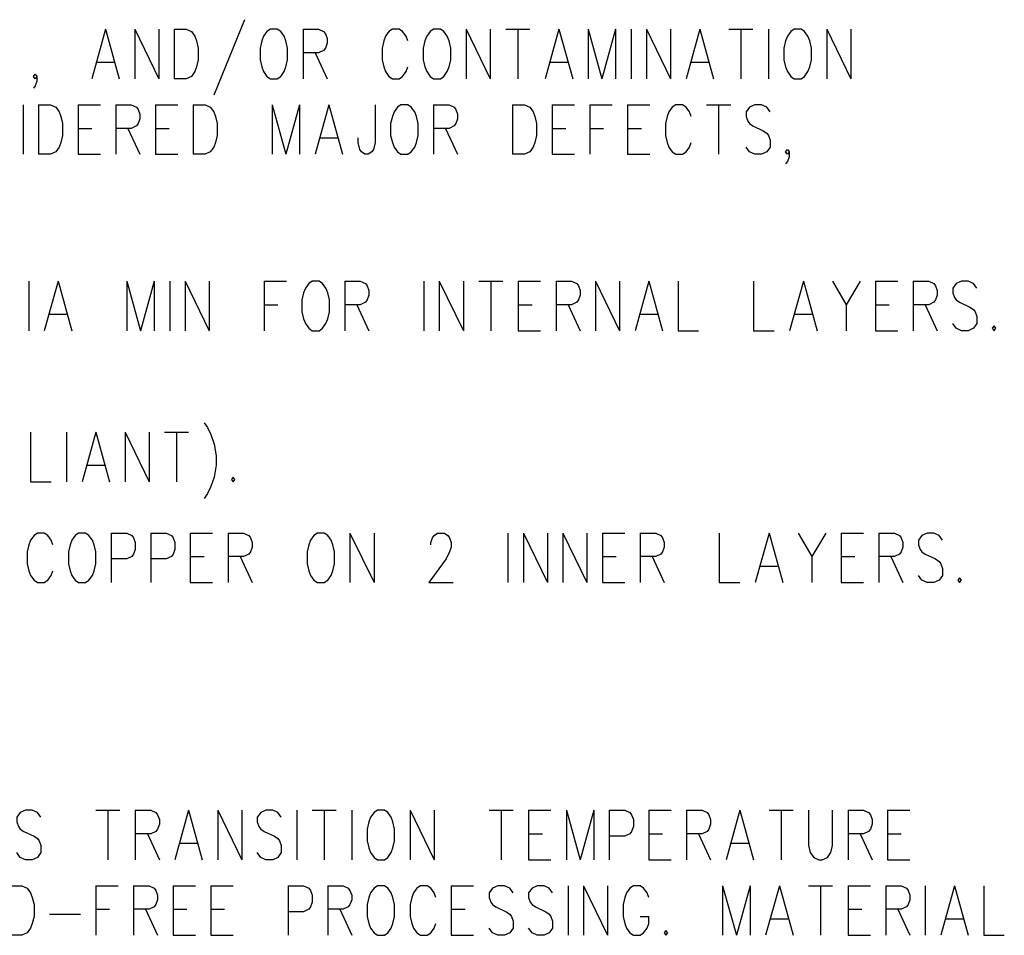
# Model space of a CAD drawing. Extents: x 0.9 to 16.1, y 0.6 to 10.4.
# Tile 9 of 31: x 5.1 to 6.8, y 2.2 to 3.8. Entities that reach past the tile are written whole.
import ezdxf

# ---------------------------------------------------------------- set-up
doc = ezdxf.new("R2010")
doc.units = 0
doc.layers.add('pho', color=1, linetype='CONTINUOUS')

msp = doc.modelspace()

# ---------------------------------------------------------------- linework, layer by layer
at = {"layer": 'pho', "color": 1}
for points in [[(5.46408, 3.79749), (5.40907, 3.66302)], [(5.21653, 3.78068), (5.19208, 3.69243)], [(5.21653, 3.78068), (5.24098, 3.69243)], [(5.26848, 3.78068), (5.26848, 3.69243)], [(5.26848, 3.78068), (5.31127, 3.69243)], [(5.31127, 3.78068), (5.31127, 3.69243)], [(5.33878, 3.78068), (5.33878, 3.69243)], [(5.33878, 3.78068), (5.36017, 3.78068), (5.36934, 3.77648), (5.37545, 3.76807), (5.37851, 3.75967), (5.38157, 3.74706), (5.38157, 3.72605), (5.37851, 3.71344), (5.37545, 3.70504), (5.36934, 3.69663), (5.36017, 3.69243), (5.33878, 3.69243)], [(5.50993, 3.78068), (5.50382, 3.77648), (5.4977, 3.76807), (5.49465, 3.75967), (5.49159, 3.74706), (5.49159, 3.72605), (5.49465, 3.71344), (5.4977, 3.70504), (5.50382, 3.69663), (5.50993, 3.69243), (5.52215, 3.69243), (5.52827, 3.69663), (5.53438, 3.70504), (5.53743, 3.71344), (5.54049, 3.72605), (5.54049, 3.74706), (5.53743, 3.75967), (5.53438, 3.76807), (5.52827, 3.77648), (5.52215, 3.78068), (5.50993, 3.78068)], [(5.568, 3.78068), (5.568, 3.69243)], [(5.568, 3.78068), (5.5955, 3.78068), (5.60467, 3.77648), (5.60773, 3.77228), (5.61078, 3.76387), (5.61078, 3.75547), (5.60773, 3.74706), (5.60467, 3.74286), (5.5955, 3.73866), (5.568, 3.73866)], [(5.75443, 3.75967), (5.75137, 3.76807), (5.74526, 3.77648), (5.73915, 3.78068), (5.72692, 3.78068), (5.72081, 3.77648), (5.7147, 3.76807), (5.71164, 3.75967), (5.70858, 3.74706), (5.70858, 3.72605), (5.71164, 3.71344), (5.7147, 3.70504), (5.72081, 3.69663), (5.72692, 3.69243), (5.73915, 3.69243), (5.74526, 3.69663), (5.75137, 3.70504), (5.75443, 3.71344)], [(5.80027, 3.78068), (5.79416, 3.77648), (5.78805, 3.76807), (5.78499, 3.75967), (5.78193, 3.74706), (5.78193, 3.72605), (5.78499, 3.71344), (5.78805, 3.70504), (5.79416, 3.69663), (5.80027, 3.69243), (5.8125, 3.69243), (5.81861, 3.69663), (5.82472, 3.70504), (5.82778, 3.71344), (5.83083, 3.72605), (5.83083, 3.74706), (5.82778, 3.75967), (5.82472, 3.76807), (5.81861, 3.77648), (5.8125, 3.78068), (5.80027, 3.78068)], [(5.85834, 3.78068), (5.85834, 3.69243)], [(5.85834, 3.78068), (5.90113, 3.69243)], [(5.90113, 3.78068), (5.90113, 3.69243)], [(5.92863, 3.78068), (5.97142, 3.78068)], [(5.95003, 3.78068), (5.95003, 3.69243)], [(6.02338, 3.78068), (5.99893, 3.69243)], [(6.02338, 3.78068), (6.04783, 3.69243)], [(6.07533, 3.78068), (6.07533, 3.69243)], [(6.07533, 3.78068), (6.09978, 3.69243)], [(6.12423, 3.78068), (6.09978, 3.69243)], [(6.12423, 3.78068), (6.12423, 3.69243)], [(6.15174, 3.78068), (6.15174, 3.69243)], [(6.17925, 3.78068), (6.17925, 3.69243)], [(6.17925, 3.78068), (6.22203, 3.69243)], [(6.22203, 3.78068), (6.22203, 3.69243)], [(6.27399, 3.78068), (6.24954, 3.69243)], [(6.27399, 3.78068), (6.29844, 3.69243)], [(6.32595, 3.78068), (6.36873, 3.78068)], [(6.34734, 3.78068), (6.34734, 3.69243)], [(6.39624, 3.78068), (6.39624, 3.69243)], [(6.44208, 3.78068), (6.43597, 3.77648), (6.42986, 3.76807), (6.4268, 3.75967), (6.42375, 3.74706), (6.42375, 3.72605), (6.4268, 3.71344), (6.42986, 3.70504), (6.43597, 3.69663), (6.44208, 3.69243), (6.45431, 3.69243), (6.46042, 3.69663), (6.46653, 3.70504), (6.46959, 3.71344), (6.47265, 3.72605), (6.47265, 3.74706), (6.46959, 3.75967), (6.46653, 3.76807), (6.46042, 3.77648), (6.45431, 3.78068), (6.44208, 3.78068)], [(6.50015, 3.78068), (6.50015, 3.69243)], [(6.50015, 3.78068), (6.54294, 3.69243)], [(6.54294, 3.78068), (6.54294, 3.69243)], [(5.58939, 3.73866), (5.61078, 3.69243)], [(5.20125, 3.72185), (5.23181, 3.72185)], [(6.0081, 3.72185), (6.03866, 3.72185)], [(6.25871, 3.72185), (6.28927, 3.72185)], [(5.09428, 3.69663), (5.09122, 3.69243), (5.08817, 3.69663), (5.09122, 3.70084), (5.09428, 3.69663), (5.09428, 3.68823), (5.09122, 3.67982), (5.08817, 3.67562)], [(5.06983, 3.64621), (5.06983, 3.55796)], [(5.09733, 3.64621), (5.09733, 3.55796)], [(5.09733, 3.64621), (5.11873, 3.64621), (5.1279, 3.642), (5.13401, 3.6336), (5.13707, 3.62519), (5.14012, 3.61259), (5.14012, 3.59158), (5.13707, 3.57897), (5.13401, 3.57056), (5.1279, 3.56216), (5.11873, 3.55796), (5.09733, 3.55796)], [(5.16763, 3.64621), (5.16763, 3.55796)], [(5.16763, 3.64621), (5.20736, 3.64621)], [(5.23487, 3.64621), (5.23487, 3.55796)], [(5.23487, 3.64621), (5.26237, 3.64621), (5.27154, 3.642), (5.2746, 3.6378), (5.27765, 3.6294), (5.27765, 3.62099), (5.2746, 3.61259), (5.27154, 3.60838)], [(5.30516, 3.64621), (5.30516, 3.55796)], [(5.30516, 3.64621), (5.34489, 3.64621)], [(5.3724, 3.64621), (5.3724, 3.55796)], [(5.3724, 3.64621), (5.39379, 3.64621), (5.40296, 3.642), (5.40907, 3.6336), (5.41213, 3.62519), (5.41518, 3.61259), (5.41518, 3.59158), (5.41213, 3.57897), (5.40907, 3.57056), (5.40296, 3.56216), (5.39379, 3.55796), (5.3724, 3.55796)], [(5.51298, 3.64621), (5.51298, 3.55796)], [(5.51298, 3.64621), (5.53743, 3.55796)], [(5.56188, 3.64621), (5.53743, 3.55796)], [(5.56188, 3.64621), (5.56188, 3.55796)], [(5.61384, 3.64621), (5.58939, 3.55796)], [(5.61384, 3.64621), (5.63829, 3.55796)], [(5.69636, 3.64621), (5.69636, 3.57897), (5.6933, 3.56636), (5.69025, 3.56216), (5.68413, 3.55796), (5.67802, 3.55796), (5.67191, 3.56216), (5.66885, 3.56636), (5.6658, 3.57897), (5.6658, 3.58737)], [(5.7422, 3.64621), (5.73609, 3.642), (5.72998, 3.6336), (5.72692, 3.62519), (5.72387, 3.61259), (5.72387, 3.59158), (5.72692, 3.57897), (5.72998, 3.57056), (5.73609, 3.56216), (5.7422, 3.55796), (5.75443, 3.55796), (5.76054, 3.56216), (5.76665, 3.57056), (5.76971, 3.57897), (5.77277, 3.59158), (5.77277, 3.61259), (5.76971, 3.62519), (5.76665, 3.6336), (5.76054, 3.642), (5.75443, 3.64621), (5.7422, 3.64621)], [(5.80027, 3.64621), (5.80027, 3.55796)], [(5.80027, 3.64621), (5.82778, 3.64621), (5.83695, 3.642), (5.84, 3.6378), (5.84306, 3.6294), (5.84306, 3.62099), (5.84, 3.61259), (5.83695, 3.60838)], [(5.94086, 3.64621), (5.94086, 3.55796)], [(5.94086, 3.64621), (5.96225, 3.64621), (5.97142, 3.642), (5.97753, 3.6336), (5.98059, 3.62519), (5.98365, 3.61259), (5.98365, 3.59158), (5.98059, 3.57897), (5.97753, 3.57056), (5.97142, 3.56216), (5.96225, 3.55796), (5.94086, 3.55796)], [(6.01115, 3.64621), (6.01115, 3.55796)], [(6.01115, 3.64621), (6.05088, 3.64621)], [(6.07839, 3.64621), (6.07839, 3.55796)], [(6.07839, 3.64621), (6.11812, 3.64621)], [(6.14563, 3.64621), (6.14563, 3.55796)], [(6.14563, 3.64621), (6.18536, 3.64621)], [(6.25871, 3.62519), (6.25565, 3.6336), (6.24954, 3.642), (6.24343, 3.64621), (6.2312, 3.64621), (6.22509, 3.642), (6.21898, 3.6336), (6.21592, 3.62519), (6.21287, 3.61259), (6.21287, 3.59158), (6.21592, 3.57897), (6.21898, 3.57056), (6.22509, 3.56216), (6.2312, 3.55796), (6.24343, 3.55796), (6.24954, 3.56216), (6.25565, 3.57056), (6.25871, 3.57897)], [(6.28622, 3.64621), (6.329, 3.64621)], [(6.30761, 3.64621), (6.30761, 3.55796)], [(6.3993, 3.6336), (6.39318, 3.642), (6.38402, 3.64621), (6.37179, 3.64621), (6.36262, 3.642), (6.35651, 3.6336), (6.35651, 3.62519), (6.35957, 3.61679), (6.36262, 3.61259), (6.36873, 3.60838)], [(5.16763, 3.60418), (5.19208, 3.60418)], [(5.27154, 3.60838), (5.26237, 3.60418), (5.23487, 3.60418)], [(5.25626, 3.60418), (5.27765, 3.55796)], [(5.30516, 3.60418), (5.32961, 3.60418)], [(5.83695, 3.60838), (5.82778, 3.60418), (5.80027, 3.60418)], [(5.82167, 3.60418), (5.84306, 3.55796)], [(6.01115, 3.60418), (6.0356, 3.60418)], [(6.07839, 3.60418), (6.10284, 3.60418)], [(6.14563, 3.60418), (6.17008, 3.60418)], [(6.36873, 3.60838), (6.38707, 3.59998), (6.39318, 3.59578), (6.39624, 3.59158), (6.3993, 3.58317), (6.3993, 3.57056), (6.39318, 3.56216), (6.38402, 3.55796), (6.37179, 3.55796), (6.36262, 3.56216), (6.35651, 3.57056)], [(5.59856, 3.58737), (5.62912, 3.58737)], [(5.16763, 3.55796), (5.20736, 3.55796)], [(5.30516, 3.55796), (5.34489, 3.55796)], [(6.01115, 3.55796), (6.05088, 3.55796)], [(6.14563, 3.55796), (6.18536, 3.55796)], [(6.43292, 3.56216), (6.42986, 3.55796), (6.4268, 3.56216), (6.42986, 3.56636), (6.43292, 3.56216), (6.43292, 3.55375), (6.42986, 3.54535), (6.4268, 3.54115)], [(5.08002, 3.33243), (5.08002, 3.24418)], [(5.13197, 3.33243), (5.10752, 3.24418)], [(5.13197, 3.33243), (5.15642, 3.24418)], [(5.25422, 3.33243), (5.25422, 3.24418)], [(5.25422, 3.33243), (5.27867, 3.24418)], [(5.30312, 3.33243), (5.27867, 3.24418)], [(5.30312, 3.33243), (5.30312, 3.24418)], [(5.33063, 3.33243), (5.33063, 3.24418)], [(5.35813, 3.33243), (5.35813, 3.24418)], [(5.35813, 3.33243), (5.40092, 3.24418)], [(5.40092, 3.33243), (5.40092, 3.24418)], [(5.49872, 3.33243), (5.49872, 3.24418)], [(5.49872, 3.33243), (5.53845, 3.33243)], [(5.5843, 3.33243), (5.57818, 3.32823), (5.57207, 3.31982), (5.56902, 3.31142), (5.56596, 3.29881), (5.56596, 3.2778), (5.56902, 3.26519), (5.57207, 3.25679), (5.57818, 3.24838), (5.5843, 3.24418), (5.59652, 3.24418), (5.60263, 3.24838), (5.60875, 3.25679), (5.6118, 3.26519), (5.61486, 3.2778), (5.61486, 3.29881), (5.6118, 3.31142), (5.60875, 3.31982), (5.60263, 3.32823), (5.59652, 3.33243), (5.5843, 3.33243)], [(5.64237, 3.33243), (5.64237, 3.24418)], [(5.64237, 3.33243), (5.66987, 3.33243), (5.67904, 3.32823), (5.6821, 3.32403), (5.68515, 3.31562), (5.68515, 3.30722), (5.6821, 3.29881), (5.67904, 3.29461), (5.66987, 3.29041), (5.64237, 3.29041)], [(5.78295, 3.33243), (5.78295, 3.24418)], [(5.81046, 3.33243), (5.81046, 3.24418)], [(5.81046, 3.33243), (5.85325, 3.24418)], [(5.85325, 3.33243), (5.85325, 3.24418)], [(5.88075, 3.33243), (5.92354, 3.33243)], [(5.90215, 3.33243), (5.90215, 3.24418)], [(5.95105, 3.33243), (5.95105, 3.24418)], [(5.95105, 3.33243), (5.99078, 3.33243)], [(6.01828, 3.33243), (6.01828, 3.24418)], [(6.01828, 3.33243), (6.04579, 3.33243), (6.05496, 3.32823), (6.05802, 3.32403), (6.06107, 3.31562), (6.06107, 3.30722), (6.05802, 3.29881), (6.05496, 3.29461), (6.04579, 3.29041), (6.01828, 3.29041)], [(6.08858, 3.33243), (6.08858, 3.24418)], [(6.08858, 3.33243), (6.13137, 3.24418)], [(6.13137, 3.33243), (6.13137, 3.24418)], [(6.18332, 3.33243), (6.15887, 3.24418)], [(6.18332, 3.33243), (6.20777, 3.24418)], [(6.23528, 3.33243), (6.23528, 3.24418), (6.27195, 3.24418)], [(6.36975, 3.33243), (6.36975, 3.24418), (6.40643, 3.24418)], [(6.45838, 3.33243), (6.43393, 3.24418)], [(6.45838, 3.33243), (6.48283, 3.24418)], [(6.51034, 3.33243), (6.53479, 3.29041), (6.53479, 3.24418)], [(6.55924, 3.33243), (6.53479, 3.29041)], [(6.58675, 3.33243), (6.58675, 3.24418)], [(6.58675, 3.33243), (6.62648, 3.33243)], [(6.65398, 3.33243), (6.65398, 3.24418)], [(6.65398, 3.33243), (6.68149, 3.33243), (6.69066, 3.32823), (6.69372, 3.32403), (6.69677, 3.31562), (6.69677, 3.30722), (6.69372, 3.29881), (6.69066, 3.29461), (6.68149, 3.29041), (6.65398, 3.29041)], [(6.76707, 3.31982), (6.76095, 3.32823), (6.75178, 3.33243), (6.73956, 3.33243), (6.73039, 3.32823), (6.72428, 3.31982), (6.72428, 3.31142), (6.72733, 3.30301), (6.73039, 3.29881), (6.7365, 3.29461), (6.75484, 3.28621), (6.76095, 3.282), (6.76401, 3.2778), (6.76707, 3.2694), (6.76707, 3.25679), (6.76095, 3.24838), (6.75178, 3.24418), (6.73956, 3.24418), (6.73039, 3.24838), (6.72428, 3.25679)], [(5.49872, 3.29041), (5.52317, 3.29041)], [(5.66376, 3.29041), (5.68515, 3.24418)], [(5.95105, 3.29041), (5.9755, 3.29041)], [(6.03968, 3.29041), (6.06107, 3.24418)], [(6.58675, 3.29041), (6.6112, 3.29041)], [(6.67538, 3.29041), (6.69677, 3.24418)], [(5.11669, 3.2736), (5.14725, 3.2736)], [(6.16804, 3.2736), (6.1986, 3.2736)], [(6.4431, 3.2736), (6.47367, 3.2736)], [(5.95105, 3.24418), (5.99078, 3.24418)], [(6.58675, 3.24418), (6.62648, 3.24418)], [(6.79763, 3.25259), (6.79457, 3.24838), (6.79763, 3.24418), (6.80068, 3.24838), (6.79763, 3.25259)], [(5.39175, 3.08029), (5.39787, 3.07189), (5.40398, 3.05928), (5.41009, 3.04247), (5.41315, 3.02146), (5.41315, 3.00465), (5.41009, 2.98364), (5.40398, 2.96683), (5.39787, 2.95422), (5.39175, 2.94582)], [(5.08307, 3.06348), (5.08307, 2.97523), (5.11975, 2.97523)], [(5.14725, 3.06348), (5.14725, 2.97523)], [(5.19921, 3.06348), (5.17476, 2.97523)], [(5.19921, 3.06348), (5.22366, 2.97523)], [(5.25117, 3.06348), (5.25117, 2.97523)], [(5.25117, 3.06348), (5.29395, 2.97523)], [(5.29395, 3.06348), (5.29395, 2.97523)], [(5.32146, 3.06348), (5.36425, 3.06348)], [(5.34285, 3.06348), (5.34285, 2.97523)], [(5.18393, 3.00465), (5.21449, 3.00465)], [(5.44371, 2.98364), (5.44065, 2.97943), (5.44371, 2.97523), (5.44677, 2.97943), (5.44371, 2.98364)], [(5.1228, 2.86317), (5.11975, 2.87157), (5.11363, 2.87998), (5.10752, 2.88418), (5.0953, 2.88418), (5.08918, 2.87998), (5.08307, 2.87157), (5.08002, 2.86317), (5.07696, 2.85056), (5.07696, 2.82955), (5.08002, 2.81694), (5.08307, 2.80854), (5.08918, 2.80013), (5.0953, 2.79593), (5.10752, 2.79593), (5.11363, 2.80013), (5.11975, 2.80854), (5.1228, 2.81694)], [(5.16865, 2.88418), (5.16253, 2.87998), (5.15642, 2.87157), (5.15337, 2.86317), (5.15031, 2.85056), (5.15031, 2.82955), (5.15337, 2.81694), (5.15642, 2.80854), (5.16253, 2.80013), (5.16865, 2.79593), (5.18087, 2.79593), (5.18698, 2.80013), (5.1931, 2.80854), (5.19615, 2.81694), (5.19921, 2.82955), (5.19921, 2.85056), (5.19615, 2.86317), (5.1931, 2.87157), (5.18698, 2.87998), (5.18087, 2.88418), (5.16865, 2.88418)], [(5.22672, 2.88418), (5.22672, 2.79593)], [(5.22672, 2.88418), (5.25422, 2.88418), (5.26339, 2.87998), (5.26645, 2.87578), (5.2695, 2.86737), (5.2695, 2.85476), (5.26645, 2.84636), (5.26339, 2.84216), (5.25422, 2.83796), (5.22672, 2.83796)], [(5.29701, 2.88418), (5.29701, 2.79593)], [(5.29701, 2.88418), (5.32452, 2.88418), (5.33368, 2.87998), (5.33674, 2.87578), (5.3398, 2.86737), (5.3398, 2.85476), (5.33674, 2.84636), (5.33368, 2.84216), (5.32452, 2.83796), (5.29701, 2.83796)], [(5.3673, 2.88418), (5.3673, 2.79593)], [(5.3673, 2.88418), (5.40703, 2.88418)], [(5.43454, 2.88418), (5.43454, 2.79593)], [(5.43454, 2.88418), (5.46205, 2.88418), (5.47122, 2.87998), (5.47427, 2.87578), (5.47733, 2.86737), (5.47733, 2.85897), (5.47427, 2.85056), (5.47122, 2.84636), (5.46205, 2.84216), (5.43454, 2.84216)], [(5.59347, 2.88418), (5.58735, 2.87998), (5.58124, 2.87157), (5.57818, 2.86317), (5.57513, 2.85056), (5.57513, 2.82955), (5.57818, 2.81694), (5.58124, 2.80854), (5.58735, 2.80013), (5.59347, 2.79593), (5.60569, 2.79593), (5.6118, 2.80013), (5.61792, 2.80854), (5.62097, 2.81694), (5.62403, 2.82955), (5.62403, 2.85056), (5.62097, 2.86317), (5.61792, 2.87157), (5.6118, 2.87998), (5.60569, 2.88418), (5.59347, 2.88418)], [(5.65153, 2.88418), (5.65153, 2.79593)], [(5.65153, 2.88418), (5.69432, 2.79593)], [(5.69432, 2.88418), (5.69432, 2.79593)], [(5.79518, 2.86317), (5.79518, 2.86737), (5.79823, 2.87578), (5.80129, 2.87998), (5.8074, 2.88418), (5.81963, 2.88418), (5.82574, 2.87998), (5.8288, 2.87578), (5.83185, 2.86737), (5.83185, 2.85897), (5.8288, 2.85056), (5.82268, 2.83796), (5.79212, 2.79593), (5.83491, 2.79593)], [(5.93271, 2.88418), (5.93271, 2.79593)], [(5.96022, 2.88418), (5.96022, 2.79593)], [(5.96022, 2.88418), (6.003, 2.79593)], [(6.003, 2.88418), (6.003, 2.79593)], [(6.03051, 2.88418), (6.03051, 2.79593)], [(6.03051, 2.88418), (6.0733, 2.79593)], [(6.0733, 2.88418), (6.0733, 2.79593)], [(6.1008, 2.88418), (6.1008, 2.79593)], [(6.1008, 2.88418), (6.14053, 2.88418)], [(6.16804, 2.88418), (6.16804, 2.79593)], [(6.16804, 2.88418), (6.19555, 2.88418), (6.20472, 2.87998), (6.20777, 2.87578), (6.21083, 2.86737), (6.21083, 2.85897), (6.20777, 2.85056), (6.20472, 2.84636), (6.19555, 2.84216), (6.16804, 2.84216)], [(6.30863, 2.88418), (6.30863, 2.79593), (6.3453, 2.79593)], [(6.39726, 2.88418), (6.37281, 2.79593)], [(6.39726, 2.88418), (6.42171, 2.79593)], [(6.44922, 2.88418), (6.47367, 2.84216), (6.47367, 2.79593)], [(6.49812, 2.88418), (6.47367, 2.84216)], [(6.52562, 2.88418), (6.52562, 2.79593)], [(6.52562, 2.88418), (6.56535, 2.88418)], [(6.59286, 2.88418), (6.59286, 2.79593)], [(6.59286, 2.88418), (6.62037, 2.88418), (6.62953, 2.87998), (6.63259, 2.87578), (6.63565, 2.86737), (6.63565, 2.85897), (6.63259, 2.85056), (6.62953, 2.84636), (6.62037, 2.84216), (6.59286, 2.84216)], [(6.70594, 2.87157), (6.69983, 2.87998), (6.69066, 2.88418), (6.67843, 2.88418), (6.66927, 2.87998), (6.66315, 2.87157), (6.66315, 2.86317), (6.66621, 2.85476), (6.66927, 2.85056), (6.67538, 2.84636), (6.69372, 2.83796), (6.69983, 2.83375), (6.70288, 2.82955), (6.70594, 2.82115), (6.70594, 2.80854), (6.69983, 2.80013), (6.69066, 2.79593), (6.67843, 2.79593), (6.66927, 2.80013), (6.66315, 2.80854)], [(5.3673, 2.84216), (5.39175, 2.84216)], [(5.45593, 2.84216), (5.47733, 2.79593)], [(6.1008, 2.84216), (6.12525, 2.84216)], [(6.18943, 2.84216), (6.21083, 2.79593)], [(6.52562, 2.84216), (6.55007, 2.84216)], [(6.61425, 2.84216), (6.63565, 2.79593)], [(6.38198, 2.82535), (6.41254, 2.82535)], [(6.7365, 2.80434), (6.73345, 2.80013), (6.7365, 2.79593), (6.73956, 2.80013), (6.7365, 2.80434)], [(5.3673, 2.79593), (5.40703, 2.79593)], [(6.1008, 2.79593), (6.14053, 2.79593)], [(6.52562, 2.79593), (6.56535, 2.79593)], [(5.10141, 2.3785), (5.0953, 2.3869), (5.08613, 2.39111), (5.0739, 2.39111), (5.06473, 2.3869), (5.05862, 2.3785), (5.05862, 2.37009), (5.06168, 2.36169), (5.06473, 2.35749), (5.07085, 2.35329)], [(5.19921, 2.39111), (5.242, 2.39111)], [(5.2206, 2.39111), (5.2206, 2.30286)], [(5.2695, 2.39111), (5.2695, 2.30286)], [(5.2695, 2.39111), (5.29701, 2.39111), (5.30618, 2.3869), (5.30923, 2.3827), (5.31229, 2.3743), (5.31229, 2.36589), (5.30923, 2.35749), (5.30618, 2.35329)], [(5.36425, 2.39111), (5.3398, 2.30286)], [(5.36425, 2.39111), (5.3887, 2.30286)], [(5.4162, 2.39111), (5.4162, 2.30286)], [(5.4162, 2.39111), (5.45899, 2.30286)], [(5.45899, 2.39111), (5.45899, 2.30286)], [(5.52928, 2.3785), (5.52317, 2.3869), (5.514, 2.39111), (5.50178, 2.39111), (5.49261, 2.3869), (5.4865, 2.3785), (5.4865, 2.37009), (5.48955, 2.36169), (5.49261, 2.35749), (5.49872, 2.35329)], [(5.55679, 2.39111), (5.55679, 2.30286)], [(5.5843, 2.39111), (5.62708, 2.39111)], [(5.60569, 2.39111), (5.60569, 2.30286)], [(5.65459, 2.39111), (5.65459, 2.30286)], [(5.70043, 2.39111), (5.69432, 2.3869), (5.68821, 2.3785), (5.68515, 2.37009), (5.6821, 2.35749), (5.6821, 2.33648), (5.68515, 2.32387), (5.68821, 2.31546), (5.69432, 2.30706), (5.70043, 2.30286), (5.71266, 2.30286), (5.71877, 2.30706), (5.72488, 2.31546), (5.72794, 2.32387), (5.731, 2.33648), (5.731, 2.35749), (5.72794, 2.37009), (5.72488, 2.3785), (5.71877, 2.3869), (5.71266, 2.39111), (5.70043, 2.39111)], [(5.7585, 2.39111), (5.7585, 2.30286)], [(5.7585, 2.39111), (5.80129, 2.30286)], [(5.80129, 2.39111), (5.80129, 2.30286)], [(5.89909, 2.39111), (5.94188, 2.39111)], [(5.92048, 2.39111), (5.92048, 2.30286)], [(5.96938, 2.39111), (5.96938, 2.30286)], [(5.96938, 2.39111), (6.00912, 2.39111)], [(6.03662, 2.39111), (6.03662, 2.30286)], [(6.03662, 2.39111), (6.06107, 2.30286)], [(6.08552, 2.39111), (6.06107, 2.30286)], [(6.08552, 2.39111), (6.08552, 2.30286)], [(6.11303, 2.39111), (6.11303, 2.30286)], [(6.11303, 2.39111), (6.14053, 2.39111), (6.1497, 2.3869), (6.15276, 2.3827), (6.15582, 2.3743), (6.15582, 2.36169), (6.15276, 2.35329)], [(6.18332, 2.39111), (6.18332, 2.30286)], [(6.18332, 2.39111), (6.22305, 2.39111)], [(6.25056, 2.39111), (6.25056, 2.30286)], [(6.25056, 2.39111), (6.27807, 2.39111), (6.28723, 2.3869), (6.29029, 2.3827), (6.29335, 2.3743), (6.29335, 2.36589), (6.29029, 2.35749), (6.28723, 2.35329)], [(6.3453, 2.39111), (6.32085, 2.30286)], [(6.3453, 2.39111), (6.36975, 2.30286)], [(6.39726, 2.39111), (6.44005, 2.39111)], [(6.41865, 2.39111), (6.41865, 2.30286)], [(6.46755, 2.39111), (6.46755, 2.32807), (6.47061, 2.31546), (6.47672, 2.30706), (6.48589, 2.30286), (6.492, 2.30286), (6.50117, 2.30706), (6.50728, 2.31546), (6.51034, 2.32807), (6.51034, 2.39111)], [(6.53785, 2.39111), (6.53785, 2.30286)], [(6.53785, 2.39111), (6.56535, 2.39111), (6.57452, 2.3869), (6.57758, 2.3827), (6.58063, 2.3743), (6.58063, 2.36589), (6.57758, 2.35749), (6.57452, 2.35329)], [(6.60814, 2.39111), (6.60814, 2.30286)], [(6.60814, 2.39111), (6.64787, 2.39111)], [(5.07085, 2.35329), (5.08918, 2.34488), (5.0953, 2.34068), (5.09835, 2.33648), (5.10141, 2.32807), (5.10141, 2.31546), (5.0953, 2.30706), (5.08613, 2.30286), (5.0739, 2.30286), (5.06473, 2.30706), (5.05862, 2.31546)], [(5.30618, 2.35329), (5.29701, 2.34908), (5.2695, 2.34908)], [(5.2909, 2.34908), (5.31229, 2.30286)], [(5.49872, 2.35329), (5.51706, 2.34488), (5.52317, 2.34068), (5.52623, 2.33648), (5.52928, 2.32807), (5.52928, 2.31546), (5.52317, 2.30706), (5.514, 2.30286), (5.50178, 2.30286), (5.49261, 2.30706), (5.4865, 2.31546)], [(5.96938, 2.34908), (5.99383, 2.34908)], [(6.15276, 2.35329), (6.1497, 2.34908), (6.14053, 2.34488), (6.11303, 2.34488)], [(6.18332, 2.34908), (6.20777, 2.34908)], [(6.28723, 2.35329), (6.27807, 2.34908), (6.25056, 2.34908)], [(6.27195, 2.34908), (6.29335, 2.30286)], [(6.57452, 2.35329), (6.56535, 2.34908), (6.53785, 2.34908)], [(6.55924, 2.34908), (6.58063, 2.30286)], [(6.60814, 2.34908), (6.63259, 2.34908)], [(5.34897, 2.33227), (5.37953, 2.33227)], [(6.33002, 2.33227), (6.36058, 2.33227)], [(5.96938, 2.30286), (6.00912, 2.30286)], [(6.18332, 2.30286), (6.22305, 2.30286)], [(6.60814, 2.30286), (6.64787, 2.30286)], [(5.0464, 2.25663), (5.06779, 2.25663), (5.07696, 2.25243), (5.08307, 2.24402), (5.08613, 2.23562), (5.08918, 2.22301), (5.08918, 2.202), (5.08613, 2.18939), (5.08307, 2.18099), (5.07696, 2.17258), (5.06779, 2.16838), (5.0464, 2.16838)], [(5.19921, 2.25663), (5.19921, 2.16838)], [(5.19921, 2.25663), (5.23894, 2.25663)], [(5.26645, 2.25663), (5.26645, 2.16838)], [(5.26645, 2.25663), (5.29395, 2.25663), (5.30312, 2.25243), (5.30618, 2.24823), (5.30923, 2.23982), (5.30923, 2.23142), (5.30618, 2.22301), (5.30312, 2.21881), (5.29395, 2.21461), (5.26645, 2.21461)], [(5.33674, 2.25663), (5.33674, 2.16838)], [(5.33674, 2.25663), (5.37647, 2.25663)], [(5.40398, 2.25663), (5.40398, 2.16838)], [(5.40398, 2.25663), (5.44371, 2.25663)], [(5.54151, 2.25663), (5.54151, 2.16838)], [(5.54151, 2.25663), (5.56902, 2.25663), (5.57818, 2.25243), (5.58124, 2.24823), (5.5843, 2.23982), (5.5843, 2.22721), (5.58124, 2.21881), (5.57818, 2.21461), (5.56902, 2.21041), (5.54151, 2.21041)], [(5.6118, 2.25663), (5.6118, 2.16838)], [(5.6118, 2.25663), (5.63931, 2.25663), (5.64848, 2.25243), (5.65153, 2.24823), (5.65459, 2.23982), (5.65459, 2.23142), (5.65153, 2.22301), (5.64848, 2.21881), (5.63931, 2.21461), (5.6118, 2.21461)], [(5.70043, 2.25663), (5.69432, 2.25243), (5.68821, 2.24402), (5.68515, 2.23562), (5.6821, 2.22301), (5.6821, 2.202), (5.68515, 2.18939), (5.68821, 2.18099), (5.69432, 2.17258), (5.70043, 2.16838), (5.71266, 2.16838), (5.71877, 2.17258), (5.72488, 2.18099), (5.72794, 2.18939), (5.731, 2.202), (5.731, 2.22301), (5.72794, 2.23562), (5.72488, 2.24402), (5.71877, 2.25243), (5.71266, 2.25663), (5.70043, 2.25663)], [(5.80435, 2.23562), (5.80129, 2.24402), (5.79518, 2.25243), (5.78907, 2.25663), (5.77684, 2.25663), (5.77073, 2.25243), (5.76462, 2.24402), (5.76156, 2.23562), (5.7585, 2.22301), (5.7585, 2.202), (5.76156, 2.18939), (5.76462, 2.18099), (5.77073, 2.17258), (5.77684, 2.16838), (5.78907, 2.16838), (5.79518, 2.17258), (5.80129, 2.18099), (5.80435, 2.18939)], [(5.83185, 2.25663), (5.83185, 2.16838)], [(5.83185, 2.25663), (5.87158, 2.25663)], [(5.94188, 2.24402), (5.93577, 2.25243), (5.9266, 2.25663), (5.91437, 2.25663), (5.9052, 2.25243), (5.89909, 2.24402), (5.89909, 2.23562), (5.90215, 2.22721), (5.9052, 2.22301), (5.91132, 2.21881), (5.92965, 2.21041), (5.93577, 2.2062), (5.93882, 2.202), (5.94188, 2.1936), (5.94188, 2.18099), (5.93577, 2.17258), (5.9266, 2.16838), (5.91437, 2.16838), (5.9052, 2.17258), (5.89909, 2.18099)], [(6.01217, 2.24402), (6.00606, 2.25243), (5.99689, 2.25663), (5.98467, 2.25663), (5.9755, 2.25243), (5.96938, 2.24402), (5.96938, 2.23562), (5.97244, 2.22721), (5.9755, 2.22301), (5.98161, 2.21881), (5.99995, 2.21041), (6.00606, 2.2062), (6.00912, 2.202), (6.01217, 2.1936), (6.01217, 2.18099), (6.00606, 2.17258), (5.99689, 2.16838), (5.98467, 2.16838), (5.9755, 2.17258), (5.96938, 2.18099)], [(6.03968, 2.25663), (6.03968, 2.16838)], [(6.06718, 2.25663), (6.06718, 2.16838)], [(6.06718, 2.25663), (6.10997, 2.16838)], [(6.10997, 2.25663), (6.10997, 2.16838)], [(6.18332, 2.23562), (6.18027, 2.24402), (6.17415, 2.25243), (6.16804, 2.25663), (6.15582, 2.25663), (6.1497, 2.25243), (6.14359, 2.24402), (6.14053, 2.23562), (6.13748, 2.22301), (6.13748, 2.202), (6.14053, 2.18939), (6.14359, 2.18099), (6.1497, 2.17258), (6.15582, 2.16838), (6.16804, 2.16838), (6.17415, 2.17258), (6.18027, 2.18099), (6.18332, 2.18939), (6.18332, 2.202)], [(6.31474, 2.25663), (6.31474, 2.16838)], [(6.31474, 2.25663), (6.33919, 2.16838)], [(6.36364, 2.25663), (6.33919, 2.16838)], [(6.36364, 2.25663), (6.36364, 2.16838)], [(6.4156, 2.25663), (6.39115, 2.16838)], [(6.4156, 2.25663), (6.44005, 2.16838)], [(6.46755, 2.25663), (6.51034, 2.25663)], [(6.48895, 2.25663), (6.48895, 2.16838)], [(6.53785, 2.25663), (6.53785, 2.16838)], [(6.53785, 2.25663), (6.57758, 2.25663)], [(6.60508, 2.25663), (6.60508, 2.16838)], [(6.60508, 2.25663), (6.63259, 2.25663), (6.64176, 2.25243), (6.64482, 2.24823), (6.64787, 2.23982), (6.64787, 2.23142), (6.64482, 2.22301), (6.64176, 2.21881), (6.63259, 2.21461), (6.60508, 2.21461)], [(6.67538, 2.25663), (6.67538, 2.16838)], [(6.72733, 2.25663), (6.70288, 2.16838)], [(6.72733, 2.25663), (6.75178, 2.16838)], [(6.77929, 2.25663), (6.77929, 2.16838), (6.81597, 2.16838)], [(5.19921, 2.21461), (5.22366, 2.21461)], [(5.28784, 2.21461), (5.30923, 2.16838)], [(5.33674, 2.21461), (5.36119, 2.21461)], [(5.40398, 2.21461), (5.42843, 2.21461)], [(5.6332, 2.21461), (5.65459, 2.16838)], [(5.83185, 2.21461), (5.8563, 2.21461)], [(6.53785, 2.21461), (6.5623, 2.21461)], [(6.62648, 2.21461), (6.64787, 2.16838)], [(5.11669, 2.2062), (5.1717, 2.2062)], [(6.16804, 2.202), (6.18332, 2.202)], [(6.40032, 2.1978), (6.43088, 2.1978)], [(6.71205, 2.1978), (6.74262, 2.1978)], [(6.21388, 2.17679), (6.21083, 2.17258), (6.21388, 2.16838), (6.21694, 2.17258), (6.21388, 2.17679)], [(5.33674, 2.16838), (5.37647, 2.16838)], [(5.40398, 2.16838), (5.44371, 2.16838)], [(5.83185, 2.16838), (5.87158, 2.16838)], [(6.53785, 2.16838), (6.57758, 2.16838)]]:
    msp.add_lwpolyline(points, dxfattribs=at)

doc.saveas('drawing.dxf')
